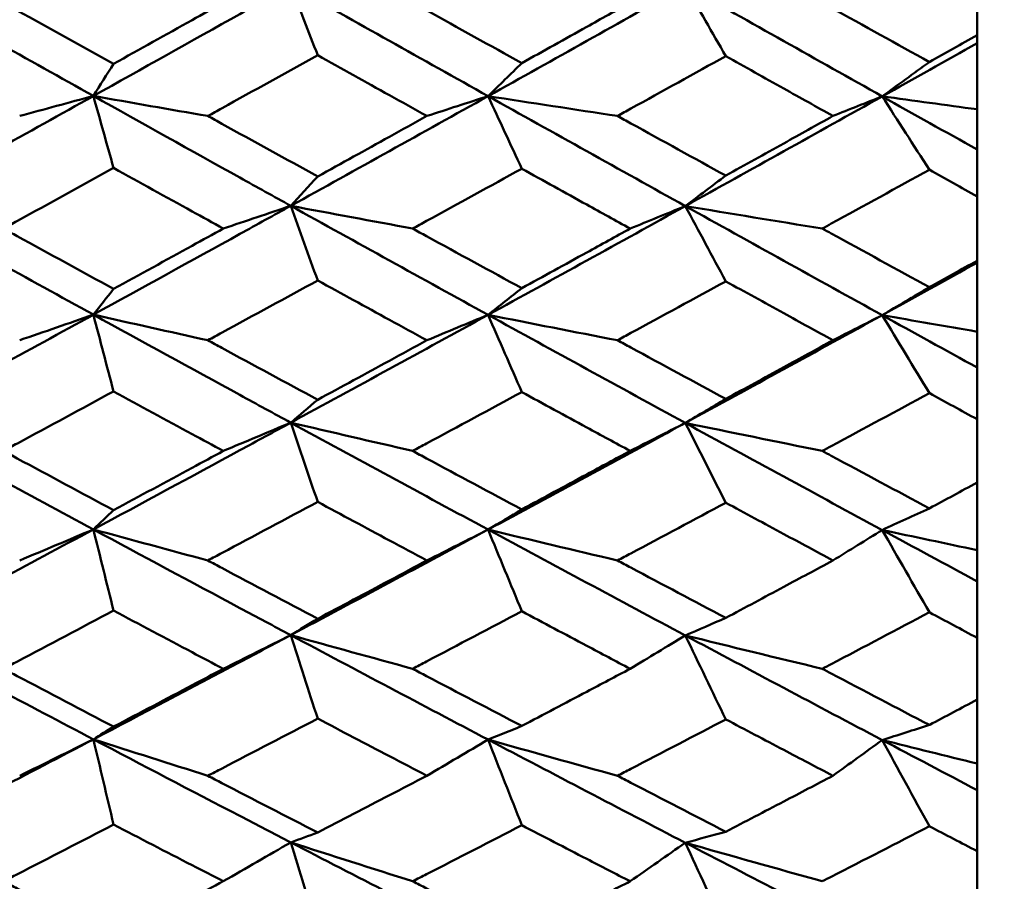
# Model space of a CAD drawing. Header units: millimetres. Extents: x 188 to 1913, y 148 to 2839.
# Tile 59 of 211: x 515.39 to 520.74, y 375.84 to 380.52. Entities that reach past the tile are written whole.
import ezdxf

# ---------------------------------------------------------------- set-up
doc = ezdxf.new("R2010")
doc.units = ezdxf.units.MM
doc.header["$LTSCALE"] = 10
doc.layers.add('Widoczne (ISO)', color=7, linetype='Continuous', lineweight=50)

msp = doc.modelspace()

# ---------------------------------------------------------------- linework, layer by layer
at = {"layer": 'Widoczne (ISO)'}
for p, q in [((520.5895, 380.4328), (520.5895, 380.7871)), ((520.5895, 380.4328), (520.5895, 380.3904)), ((520.5895, 380.3904), (520.5895, 380.0309)), ((520.5895, 380.0309), (520.5895, 379.812)), ((520.5895, 379.812), (520.5895, 379.5585)), ((520.5895, 379.2092), (520.5895, 379.5585)), ((520.5895, 379.2092), (520.5895, 379.1985)), ((520.5895, 379.1985), (520.5895, 378.8241)), ((520.5895, 378.8241), (520.5895, 378.6294)), ((520.5895, 378.6294), (520.5895, 378.3488)), ((520.5895, 378.0058), (520.5895, 378.3488)), ((520.5895, 378.0058), (520.5895, 377.6391)), ((520.5895, 377.6391), (520.5895, 377.4694)), ((520.5895, 377.4694), (520.5895, 377.1629)), ((520.5895, 376.8276), (520.5895, 377.1629)), ((520.5895, 376.8276), (520.5895, 376.4806)), ((520.5895, 376.4806), (520.5895, 376.3366)), ((520.5895, 376.3366), (520.5895, 376.0053)), ((520.5895, 375.679), (520.5895, 376.0053))]:
    msp.add_line(p, q, dxfattribs=at)
msp.add_circle((483.5571, 384.3574), 50, dxfattribs=at)
for points in [[(514.7244, 380.7033), (515.0811, 380.5025), (515.4378, 380.3025), (515.7945, 380.1031)], [(516.8654, 380.7028), (517.2223, 380.5021), (517.5792, 380.3019), (517.9362, 380.1023)], [(516.8654, 380.7028), (516.9141, 380.5765), (516.9628, 380.4503), (517.0116, 380.3241)], [(517.9362, 380.1023), (518.2928, 380.3014), (518.6495, 380.5013), (519.006, 380.7019)], [(519.006, 380.7019), (519.3622, 380.5011), (519.7182, 380.3008), (520.0741, 380.1011)], [(519.006, 380.7019), (519.0792, 380.5744), (519.1523, 380.4468), (519.2256, 380.3193)], [(520.0741, 380.1011), (520.2459, 380.1973), (520.4177, 380.2937), (520.5895, 380.3904)], [(515.7945, 380.1031), (515.831, 380.1613), (515.8675, 380.2195), (515.904, 380.2776)], [(517.9362, 380.1023), (517.9971, 380.162), (518.0581, 380.2217), (518.1191, 380.2814)], [(520.0741, 380.1011), (520.1594, 380.163), (520.2448, 380.2251), (520.3302, 380.2873)], [(514.7244, 379.5077), (515.0811, 379.7055), (515.4378, 379.904), (515.7945, 380.1031)], [(515.3948, 379.9945), (515.5283, 380.0307), (515.6615, 380.0669), (515.7945, 380.1031)], [(516.4158, 379.9945), (516.2082, 380.0306), (516.0011, 380.0668), (515.7945, 380.1031)], [(515.7945, 380.1031), (515.831, 379.9729), (515.8675, 379.8426), (515.904, 379.7124)], [(516.8654, 379.507), (517.2223, 379.7046), (517.5792, 379.9031), (517.9362, 380.1023)], [(517.6037, 379.9945), (517.7147, 380.0304), (517.8255, 380.0664), (517.9362, 380.1023)], [(518.6382, 379.9945), (518.4036, 380.0303), (518.1695, 380.0662), (517.9362, 380.1023)], [(517.9362, 380.1023), (518.2928, 379.9029), (518.6495, 379.704), (519.006, 379.5058)], [(517.9362, 380.1023), (517.9971, 379.9711), (518.0581, 379.8399), (518.1191, 379.7086)], [(519.006, 379.5058), (519.3622, 379.7033), (519.7182, 379.9018), (520.0741, 380.1011)], [(519.8069, 379.9945), (519.896, 380.03), (519.9851, 380.0655), (520.0741, 380.1011)], [(520.5895, 380.0309), (520.4174, 380.0542), (520.2456, 380.0776), (520.0741, 380.1011)], [(520.0741, 380.1011), (520.2459, 380.0046), (520.4177, 379.9082), (520.5895, 379.812)], [(520.0741, 380.1011), (520.1594, 379.9684), (520.2448, 379.8356), (520.3302, 379.7028)], [(516.8654, 379.507), (516.9141, 379.5601), (516.9628, 379.6132), (517.0116, 379.6663)], [(519.006, 379.5058), (519.0792, 379.5608), (519.1523, 379.6159), (519.2256, 379.671)], [(514.7244, 379.5077), (515.0811, 379.3097), (515.4378, 379.1126), (515.7945, 378.9165)], [(516.4996, 379.3836), (516.6217, 379.4247), (516.7436, 379.4658), (516.8654, 379.507)], [(517.5268, 379.3836), (517.3057, 379.4246), (517.0853, 379.4657), (516.8654, 379.507)], [(516.8654, 379.507), (517.2223, 379.3091), (517.5792, 379.1119), (517.9362, 378.9154)], [(516.8654, 379.507), (516.9141, 379.372), (516.9628, 379.237), (517.0116, 379.102)], [(517.9362, 378.9154), (518.2928, 379.1113), (518.6495, 379.3081), (519.006, 379.5058)], [(518.7065, 379.3836), (518.8065, 379.4243), (518.9063, 379.4651), (519.006, 379.5058)], [(519.7492, 379.3836), (519.5008, 379.4241), (519.2531, 379.4648), (519.006, 379.5058)], [(519.006, 379.5058), (519.3622, 379.3078), (519.7182, 379.1104), (520.0741, 378.9138)], [(519.006, 379.5058), (519.0792, 379.3697), (519.1523, 379.2335), (519.2256, 379.0973)], [(520.0741, 378.9138), (520.2459, 379.0085), (520.4177, 379.1034), (520.5895, 379.1985)], [(520.0741, 378.9138), (520.1594, 378.9644), (520.2448, 379.015), (520.3302, 379.0658)], [(515.7945, 378.9165), (515.831, 378.9631), (515.8675, 379.0097), (515.904, 379.0563)], [(517.9362, 378.9154), (517.9971, 378.9636), (518.0581, 379.0118), (518.1191, 379.06)], [(514.7244, 378.3313), (515.0811, 378.5255), (515.4378, 378.7206), (515.7945, 378.9165)], [(515.3948, 378.7776), (515.5283, 378.8238), (515.6615, 378.8701), (515.7945, 378.9165)], [(516.4158, 378.7776), (516.2082, 378.8237), (516.0011, 378.87), (515.7945, 378.9165)], [(515.7945, 378.9165), (515.831, 378.7777), (515.8675, 378.6389), (515.904, 378.5001)], [(516.8654, 378.3304), (517.2223, 378.5244), (517.5792, 378.7194), (517.9362, 378.9154)], [(517.6037, 378.7776), (517.7147, 378.8235), (517.8255, 378.8694), (517.9362, 378.9154)], [(518.6382, 378.7776), (518.4036, 378.8233), (518.1695, 378.8692), (517.9362, 378.9154)], [(517.9362, 378.9154), (518.2928, 378.7191), (518.6495, 378.5236), (519.006, 378.3289)], [(517.9362, 378.9154), (517.9971, 378.7758), (518.0581, 378.6361), (518.1191, 378.4964)], [(519.006, 378.3289), (519.3622, 378.5228), (519.7182, 378.7178), (520.0741, 378.9138)], [(519.8069, 378.7776), (519.896, 378.823), (519.9851, 378.8684), (520.0741, 378.9138)], [(520.5895, 378.8241), (520.4174, 378.8538), (520.2456, 378.8838), (520.0741, 378.9138)], [(520.0741, 378.9138), (520.2459, 378.8188), (520.4177, 378.724), (520.5895, 378.6294)], [(520.0741, 378.9138), (520.1594, 378.7728), (520.2448, 378.6318), (520.3302, 378.4907)], [(516.8654, 378.3304), (516.9141, 378.3718), (516.9628, 378.4133), (517.0116, 378.4548)], [(519.006, 378.3289), (519.0792, 378.3724), (519.1523, 378.4159), (519.2256, 378.4594)], [(514.7244, 378.3313), (515.0811, 378.1369), (515.4378, 377.9435), (515.7945, 377.7513)], [(516.4996, 378.1771), (516.6217, 378.2281), (516.7436, 378.2792), (516.8654, 378.3304)], [(517.5268, 378.1771), (517.3057, 378.2279), (517.0853, 378.2791), (516.8654, 378.3304)], [(516.8654, 378.3304), (517.2223, 378.136), (517.5792, 377.9425), (517.9362, 377.75)], [(516.8654, 378.3304), (516.9141, 378.1872), (516.9628, 378.0439), (517.0116, 377.9007)], [(517.9362, 377.75), (518.2928, 377.9418), (518.6495, 378.1348), (519.006, 378.3289)], [(518.7065, 378.1771), (518.8065, 378.2277), (518.9063, 378.2783), (519.006, 378.3289)], [(519.7492, 378.1771), (519.5008, 378.2274), (519.2531, 378.278), (519.006, 378.3289)], [(519.006, 378.3289), (519.3622, 378.1344), (519.7182, 377.9408), (520.0741, 377.748)], [(519.006, 378.3289), (519.0792, 378.1847), (519.1523, 378.0404), (519.2256, 377.8961)], [(515.7945, 377.7513), (515.831, 377.7861), (515.8675, 377.821), (515.904, 377.8558)], [(517.9362, 377.75), (517.9971, 377.7864), (518.0581, 377.8229), (518.1191, 377.8595)], [(520.0741, 377.748), (520.1594, 377.787), (520.2448, 377.826), (520.3302, 377.8652)], [(514.7244, 377.1786), (515.0811, 377.3685), (515.4378, 377.5594), (515.7945, 377.7513)], [(515.3948, 377.5827), (515.5283, 377.6388), (515.6615, 377.695), (515.7945, 377.7513)], [(516.4158, 377.5827), (516.2082, 377.6386), (516.0011, 377.6949), (515.7945, 377.7513)], [(515.7945, 377.7513), (515.831, 377.6045), (515.8675, 377.4577), (515.904, 377.3109)], [(516.8654, 377.1776), (517.2223, 377.3672), (517.5792, 377.558), (517.9362, 377.75)], [(517.6037, 377.5827), (517.7147, 377.6384), (517.8255, 377.6942), (517.9362, 377.75)], [(518.6382, 377.5827), (518.4036, 377.6381), (518.1695, 377.6939), (517.9362, 377.75)], [(517.9362, 377.75), (518.2928, 377.5576), (518.6495, 377.3662), (519.006, 377.1758)], [(517.9362, 377.75), (517.9971, 377.6024), (518.0581, 377.4549), (518.1191, 377.3073)], [(519.8069, 377.5827), (519.896, 377.6378), (519.9851, 377.6929), (520.0741, 377.748)], [(520.5895, 377.6391), (520.4174, 377.6752), (520.2456, 377.7116), (520.0741, 377.748)], [(520.0741, 377.748), (520.2459, 377.655), (520.4177, 377.5621), (520.5895, 377.4694)], [(520.0741, 377.748), (520.1594, 377.5993), (520.2448, 377.4505), (520.3302, 377.3017)], [(516.8654, 377.1776), (516.9141, 377.2072), (516.9628, 377.2368), (517.0116, 377.2665)], [(519.006, 377.1758), (519.0792, 377.2075), (519.1523, 377.2393), (519.2256, 377.2711)], [(514.7244, 377.1786), (515.0811, 376.9885), (515.4378, 376.7997), (515.7945, 376.6122)], [(516.4996, 376.9949), (516.6217, 377.0558), (516.7436, 377.1166), (516.8654, 377.1776)], [(517.5268, 376.9949), (517.3057, 377.0555), (517.0853, 377.1164), (516.8654, 377.1776)], [(516.8654, 377.1776), (517.2223, 376.9875), (517.5792, 376.7985), (517.9362, 376.6106)], [(516.8654, 377.1776), (516.9141, 377.0267), (516.9628, 376.8758), (517.0116, 376.7249)], [(518.7065, 376.9949), (518.8065, 377.0552), (518.9063, 377.1155), (519.006, 377.1758)], [(519.7492, 376.9949), (519.5008, 377.0548), (519.2531, 377.1152), (519.006, 377.1758)], [(519.006, 377.1758), (519.3622, 376.9856), (519.7182, 376.7964), (520.0741, 376.6084)], [(519.006, 377.1758), (519.0792, 377.024), (519.1523, 376.8722), (519.2256, 376.7203)], [(515.7945, 376.6122), (515.831, 376.6351), (515.8675, 376.6581), (515.904, 376.6811)], [(517.9362, 376.6106), (517.9971, 376.6353), (518.0581, 376.6599), (518.1191, 376.6846)], [(520.0741, 376.6084), (520.1594, 376.6355), (520.2448, 376.6628), (520.3302, 376.6902)], [(514.7244, 376.0543), (515.0811, 376.239), (515.4378, 376.425), (515.7945, 376.6122)], [(515.3948, 376.4145), (515.5283, 376.4803), (515.6615, 376.5462), (515.7945, 376.6122)], [(516.4158, 376.4145), (516.2082, 376.4801), (516.0011, 376.546), (515.7945, 376.6122)], [(515.7945, 376.6122), (515.831, 376.458), (515.8675, 376.3037), (515.904, 376.1495)], [(517.6037, 376.4145), (517.7147, 376.4798), (517.8255, 376.5452), (517.9362, 376.6106)], [(518.6382, 376.4145), (518.4036, 376.4795), (518.1695, 376.5449), (517.9362, 376.6106)], [(517.9362, 376.6106), (518.2928, 376.4229), (518.6495, 376.2364), (519.006, 376.051)], [(517.9362, 376.6106), (517.9971, 376.4558), (518.0581, 376.3009), (518.1191, 376.146)], [(519.8069, 376.4145), (519.896, 376.4791), (519.9851, 376.5437), (520.0741, 376.6084)], [(520.5895, 376.4806), (520.4174, 376.523), (520.2456, 376.5656), (520.0741, 376.6084)], [(520.0741, 376.6084), (520.2459, 376.5175), (520.4177, 376.4269), (520.5895, 376.3366)], [(520.0741, 376.6084), (520.1594, 376.4525), (520.2448, 376.2965), (520.3302, 376.1405)], [(516.8654, 376.0531), (516.9141, 376.0708), (516.9628, 376.0885), (517.0116, 376.1063)], [(519.006, 376.051), (519.0792, 376.0709), (519.1523, 376.0908), (519.2256, 376.1107)], [(514.7244, 376.0543), (515.0811, 375.8693), (515.4378, 375.6857), (515.7945, 375.5036)], [(516.4996, 375.8418), (516.6217, 375.9122), (516.7436, 375.9826), (516.8654, 376.0531)], [(517.5268, 375.8418), (517.3057, 375.9119), (517.0853, 375.9823), (516.8654, 376.0531)], [(516.8654, 376.0531), (517.2223, 375.8681), (517.5792, 375.6843), (517.9362, 375.5019)], [(516.8654, 376.0531), (516.9141, 375.8951), (516.9628, 375.7372), (517.0116, 375.5792)], [(518.7065, 375.8418), (518.8065, 375.9115), (518.9063, 375.9813), (519.006, 376.051)], [(519.7492, 375.8418), (519.5008, 375.9111), (519.2531, 375.9809), (519.006, 376.051)], [(519.006, 376.051), (519.3622, 375.8659), (519.7182, 375.6819), (520.0741, 375.4993)], [(519.006, 376.051), (519.0792, 375.8923), (519.1523, 375.7336), (519.2256, 375.5748)]]:
    msp.add_open_spline(points, degree=3, dxfattribs=at)
for points, knots in [([(515.7945, 380.1031), (516.0596, 380.2511), (516.3246, 380.3993), (516.6814, 380.5995), (516.7734, 380.6511), (516.8654, 380.7028)], [0.3692784, 0.3692784, 0.3692784, 0.3692784, 0.4608442, 0.4608442, 0.492629, 0.492629, 0.492629, 0.492629]), ([(515.306, 380.6098), (515.3313, 380.5957), (515.3566, 380.5816), (515.5559, 380.4708), (515.73, 380.3741), (515.904, 380.2776)], [0.06686277, 0.06686277, 0.06686277, 0.06686277, 0.07557848, 0.07557848, 0.13558897, 0.13558897, 0.13558897, 0.13558897]), ([(515.904, 380.2776), (516.046, 380.3567), (516.188, 380.4358), (516.3865, 380.5466), (516.443, 380.5782), (516.4996, 380.6098)], [0.01259731, 0.01259731, 0.01259731, 0.01259731, 0.06159863, 0.06159863, 0.08110666, 0.08110666, 0.08110666, 0.08110666]), ([(517.5268, 380.6098), (517.5519, 380.5958), (517.5771, 380.5818), (517.7745, 380.4722), (517.9468, 380.3768), (518.1191, 380.2814)], [0.07597559, 0.07597559, 0.07597559, 0.07597559, 0.08464777, 0.08464777, 0.14401425, 0.14401425, 0.14401425, 0.14401425]), ([(518.1191, 380.2814), (518.2364, 380.3469), (518.3537, 380.4124), (518.5496, 380.5219), (518.628, 380.5658), (518.7065, 380.6098)], [0.02104899, 0.02104899, 0.02104899, 0.02104899, 0.0615671, 0.0615671, 0.08866561, 0.08866561, 0.08866561, 0.08866561]), ([(519.7492, 380.6098), (519.7654, 380.6008), (519.7817, 380.5917), (519.9753, 380.4841), (520.1528, 380.3856), (520.3302, 380.2873)], [0.0853813, 0.0853813, 0.0853813, 0.0853813, 0.09097809, 0.09097809, 0.15214536, 0.15214536, 0.15214536, 0.15214536]), ([(520.3302, 380.2873), (520.3307, 380.2876), (520.3313, 380.2879), (520.4177, 380.3363), (520.5036, 380.3845), (520.5895, 380.4328)], [0.02951568, 0.02951568, 0.02951568, 0.02951568, 0.02969929, 0.02969929, 0.05939589, 0.05939589, 0.05939589, 0.05939589]), ([(517.0116, 380.3241), (516.8386, 380.2282), (516.6656, 380.1325), (516.467, 380.0228), (516.4414, 380.0087), (516.4158, 379.9945)], [0.02053386, 0.02053386, 0.02053386, 0.02053386, 0.08016461, 0.08016461, 0.08898694, 0.08898694, 0.08898694, 0.08898694]), ([(517.6037, 379.9945), (517.5361, 380.0321), (517.4684, 380.0698), (517.271, 380.1795), (517.1413, 380.2518), (517.0116, 380.3241)], [0.03825175, 0.03825175, 0.03825175, 0.03825175, 0.06160817, 0.06160817, 0.10638617, 0.10638617, 0.10638617, 0.10638617]), ([(519.2256, 380.3193), (519.054, 380.2243), (518.8825, 380.1294), (518.6867, 380.0213), (518.6624, 380.0079), (518.6382, 379.9945)], [0.02983351, 0.02983351, 0.02983351, 0.02983351, 0.0889495, 0.0889495, 0.09731113, 0.09731113, 0.09731113, 0.09731113]), ([(519.8069, 379.9945), (519.718, 380.0441), (519.6291, 380.0938), (519.4353, 380.202), (519.3304, 380.2606), (519.2256, 380.3193)], [0.03078053, 0.03078053, 0.03078053, 0.03078053, 0.06149921, 0.06149921, 0.09773041, 0.09773041, 0.09773041, 0.09773041]), ([(515.7945, 380.1031), (516.0596, 379.9551), (516.3246, 379.8074), (516.6814, 379.6091), (516.7734, 379.558), (516.8654, 379.507)], [0.3692784, 0.3692784, 0.3692784, 0.3692784, 0.4608442, 0.4608442, 0.492629, 0.492629, 0.492629, 0.492629]), ([(516.4158, 379.9945), (516.4413, 379.9804), (516.4668, 379.9663), (516.6654, 379.8567), (516.8385, 379.7614), (517.0116, 379.6663)], [0.07138254, 0.07138254, 0.07138254, 0.07138254, 0.08018544, 0.08018544, 0.13983561, 0.13983561, 0.13983561, 0.13983561]), ([(517.0116, 379.6663), (517.1413, 379.738), (517.271, 379.8099), (517.4684, 379.9194), (517.5361, 379.9569), (517.6037, 379.9945)], [0.01681985, 0.01681985, 0.01681985, 0.01681985, 0.06159108, 0.06159108, 0.08495433, 0.08495433, 0.08495433, 0.08495433]), ([(518.6382, 379.9945), (518.6623, 379.9812), (518.6865, 379.9679), (518.8823, 379.8599), (519.0539, 379.7654), (519.2256, 379.671)], [0.0806421, 0.0806421, 0.0806421, 0.0806421, 0.08897282, 0.08897282, 0.14811965, 0.14811965, 0.14811965, 0.14811965]), ([(519.2256, 379.671), (519.3304, 379.7292), (519.4353, 379.7875), (519.629, 379.8954), (519.718, 379.9449), (519.8069, 379.9945)], [0.02528165, 0.02528165, 0.02528165, 0.02528165, 0.06150593, 0.06150593, 0.09223152, 0.09223152, 0.09223152, 0.09223152]), ([(515.904, 379.7124), (515.73, 379.6165), (515.556, 379.5209), (515.3567, 379.4114), (515.3314, 379.3975), (515.306, 379.3836)], [0.01556037, 0.01556037, 0.01556037, 0.01556037, 0.07555527, 0.07555527, 0.08428623, 0.08428623, 0.08428623, 0.08428623]), ([(516.4996, 379.3836), (516.4431, 379.4147), (516.3866, 379.4459), (516.1881, 379.5554), (516.046, 379.6338), (515.904, 379.7124)], [0.04208868, 0.04208868, 0.04208868, 0.04208868, 0.06158988, 0.06158988, 0.11059803, 0.11059803, 0.11059803, 0.11059803]), ([(518.1191, 379.7086), (517.9469, 379.6139), (517.7747, 379.5194), (517.5772, 379.4113), (517.552, 379.3974), (517.5268, 379.3836)], [0.02530969, 0.02530969, 0.02530969, 0.02530969, 0.08465152, 0.08465152, 0.09334823, 0.09334823, 0.09334823, 0.09334823]), ([(518.7065, 379.3836), (518.628, 379.4269), (518.5496, 379.4703), (518.3538, 379.5786), (518.2364, 379.6436), (518.1191, 379.7086)], [0.03448054, 0.03448054, 0.03448054, 0.03448054, 0.06157222, 0.06157222, 0.10209717, 0.10209717, 0.10209717, 0.10209717]), ([(520.3302, 379.7028), (520.1529, 379.6052), (519.9756, 379.5077), (519.7819, 379.4015), (519.7655, 379.3926), (519.7492, 379.3836)], [0.0297954, 0.0297954, 0.0297954, 0.0297954, 0.09092493, 0.09092493, 0.09655955, 0.09655955, 0.09655955, 0.09655955]), ([(520.5895, 379.5585), (520.5036, 379.6063), (520.4177, 379.6541), (520.3313, 379.7022), (520.3308, 379.7025), (520.3302, 379.7028)], [0, 0, 0, 0, 0.02969567, 0.02969567, 0.02988021, 0.02988021, 0.02988021, 0.02988021]), ([(515.7945, 378.9165), (516.0596, 379.062), (516.3246, 379.208), (516.6814, 379.4052), (516.7734, 379.4561), (516.8654, 379.507)], [0.3692784, 0.3692784, 0.3692784, 0.3692784, 0.4608442, 0.4608442, 0.492629, 0.492629, 0.492629, 0.492629]), ([(515.306, 379.3836), (515.3313, 379.3697), (515.3566, 379.3559), (515.5559, 379.2466), (515.73, 379.1513), (515.904, 379.0563)], [0.06686277, 0.06686277, 0.06686277, 0.06686277, 0.07557848, 0.07557848, 0.13558897, 0.13558897, 0.13558897, 0.13558897]), ([(515.904, 379.0563), (516.046, 379.1341), (516.188, 379.2121), (516.3865, 379.3214), (516.443, 379.3525), (516.4996, 379.3836)], [0.01259731, 0.01259731, 0.01259731, 0.01259731, 0.06159863, 0.06159863, 0.08110666, 0.08110666, 0.08110666, 0.08110666]), ([(517.5268, 379.3836), (517.5519, 379.3698), (517.5771, 379.3561), (517.7745, 379.248), (517.9468, 379.1539), (518.1191, 379.06)], [0.07597559, 0.07597559, 0.07597559, 0.07597559, 0.08464777, 0.08464777, 0.14401425, 0.14401425, 0.14401425, 0.14401425]), ([(518.1191, 379.06), (518.2364, 379.1245), (518.3537, 379.189), (518.5496, 379.297), (518.628, 379.3403), (518.7065, 379.3836)], [0.02104899, 0.02104899, 0.02104899, 0.02104899, 0.0615671, 0.0615671, 0.08866561, 0.08866561, 0.08866561, 0.08866561]), ([(519.7492, 379.3836), (519.7654, 379.3747), (519.7817, 379.3658), (519.9753, 379.2597), (520.1528, 379.1627), (520.3302, 379.0658)], [0.0853813, 0.0853813, 0.0853813, 0.0853813, 0.09097809, 0.09097809, 0.15214536, 0.15214536, 0.15214536, 0.15214536]), ([(520.3302, 379.0658), (520.3307, 379.0661), (520.3313, 379.0664), (520.4177, 379.1141), (520.5036, 379.1616), (520.5895, 379.2092)], [0.02951568, 0.02951568, 0.02951568, 0.02951568, 0.02969929, 0.02969929, 0.05939589, 0.05939589, 0.05939589, 0.05939589]), ([(517.0116, 379.102), (516.8386, 379.0076), (516.6656, 378.9134), (516.467, 378.8054), (516.4414, 378.7915), (516.4158, 378.7776)], [0.02053386, 0.02053386, 0.02053386, 0.02053386, 0.08016461, 0.08016461, 0.08898694, 0.08898694, 0.08898694, 0.08898694]), ([(517.6037, 378.7776), (517.5361, 378.8146), (517.4684, 378.8516), (517.271, 378.9597), (517.1413, 379.0308), (517.0116, 379.102)], [0.03825175, 0.03825175, 0.03825175, 0.03825175, 0.06160817, 0.06160817, 0.10638617, 0.10638617, 0.10638617, 0.10638617]), ([(519.2256, 379.0973), (519.054, 379.0037), (518.8825, 378.9103), (518.6867, 378.8039), (518.6624, 378.7908), (518.6382, 378.7776)], [0.02983351, 0.02983351, 0.02983351, 0.02983351, 0.0889495, 0.0889495, 0.09731113, 0.09731113, 0.09731113, 0.09731113]), ([(519.8069, 378.7776), (519.718, 378.8264), (519.6291, 378.8752), (519.4353, 378.9818), (519.3304, 379.0395), (519.2256, 379.0973)], [0.03078053, 0.03078053, 0.03078053, 0.03078053, 0.06149921, 0.06149921, 0.09773041, 0.09773041, 0.09773041, 0.09773041]), ([(515.7945, 378.9165), (516.0596, 378.7707), (516.3246, 378.6255), (516.6814, 378.4306), (516.7734, 378.3805), (516.8654, 378.3304)], [0.3692784, 0.3692784, 0.3692784, 0.3692784, 0.4608442, 0.4608442, 0.492629, 0.492629, 0.492629, 0.492629]), ([(516.4158, 378.7776), (516.4413, 378.7637), (516.4668, 378.7498), (516.6654, 378.642), (516.8385, 378.5483), (517.0116, 378.4548)], [0.07138254, 0.07138254, 0.07138254, 0.07138254, 0.08018544, 0.08018544, 0.13983561, 0.13983561, 0.13983561, 0.13983561]), ([(517.0116, 378.4548), (517.1413, 378.5253), (517.271, 378.5959), (517.4684, 378.7036), (517.5361, 378.7406), (517.6037, 378.7776)], [0.01681985, 0.01681985, 0.01681985, 0.01681985, 0.06159108, 0.06159108, 0.08495433, 0.08495433, 0.08495433, 0.08495433]), ([(518.6382, 378.7776), (518.6623, 378.7645), (518.6865, 378.7513), (518.8823, 378.6451), (519.0539, 378.5522), (519.2256, 378.4594)], [0.0806421, 0.0806421, 0.0806421, 0.0806421, 0.08897282, 0.08897282, 0.14811965, 0.14811965, 0.14811965, 0.14811965]), ([(519.2256, 378.4594), (519.3304, 378.5166), (519.4353, 378.5739), (519.629, 378.68), (519.718, 378.7288), (519.8069, 378.7776)], [0.02528165, 0.02528165, 0.02528165, 0.02528165, 0.06150593, 0.06150593, 0.09223152, 0.09223152, 0.09223152, 0.09223152]), ([(515.904, 378.5001), (515.73, 378.4059), (515.556, 378.3118), (515.3567, 378.2044), (515.3314, 378.1907), (515.306, 378.1771)], [0.01556037, 0.01556037, 0.01556037, 0.01556037, 0.07555527, 0.07555527, 0.08428623, 0.08428623, 0.08428623, 0.08428623]), ([(516.4996, 378.1771), (516.4431, 378.2076), (516.3866, 378.2382), (516.1881, 378.3458), (516.046, 378.4228), (515.904, 378.5001)], [0.04208868, 0.04208868, 0.04208868, 0.04208868, 0.06158988, 0.06158988, 0.11059803, 0.11059803, 0.11059803, 0.11059803]), ([(518.1191, 378.4964), (517.9469, 378.4033), (517.7747, 378.3104), (517.5772, 378.2042), (517.552, 378.1906), (517.5268, 378.1771)], [0.02530969, 0.02530969, 0.02530969, 0.02530969, 0.08465152, 0.08465152, 0.09334823, 0.09334823, 0.09334823, 0.09334823]), ([(518.7065, 378.1771), (518.628, 378.2196), (518.5496, 378.2622), (518.3538, 378.3686), (518.2364, 378.4324), (518.1191, 378.4964)], [0.03448054, 0.03448054, 0.03448054, 0.03448054, 0.06157222, 0.06157222, 0.10209717, 0.10209717, 0.10209717, 0.10209717]), ([(520.3302, 378.4907), (520.1529, 378.3947), (519.9756, 378.2989), (519.7819, 378.1947), (519.7655, 378.1859), (519.7492, 378.1771)], [0.0297954, 0.0297954, 0.0297954, 0.0297954, 0.09092493, 0.09092493, 0.09655955, 0.09655955, 0.09655955, 0.09655955]), ([(520.5895, 378.3488), (520.5036, 378.3958), (520.4177, 378.4428), (520.3313, 378.4901), (520.3308, 378.4904), (520.3302, 378.4907)], [0, 0, 0, 0, 0.02969567, 0.02969567, 0.02988021, 0.02988021, 0.02988021, 0.02988021]), ([(515.7945, 377.7513), (516.0596, 377.8939), (516.3246, 378.037), (516.6814, 378.2305), (516.7734, 378.2804), (516.8654, 378.3304)], [0.3692784, 0.3692784, 0.3692784, 0.3692784, 0.4608442, 0.4608442, 0.492629, 0.492629, 0.492629, 0.492629]), ([(515.306, 378.1771), (515.3313, 378.1634), (515.3566, 378.1498), (515.5559, 378.0425), (515.73, 377.949), (515.904, 377.8558)], [0.06686277, 0.06686277, 0.06686277, 0.06686277, 0.07557848, 0.07557848, 0.13558897, 0.13558897, 0.13558897, 0.13558897]), ([(515.904, 377.8558), (516.046, 377.9322), (516.188, 378.0087), (516.3865, 378.1159), (516.443, 378.1465), (516.4996, 378.1771)], [0.01259731, 0.01259731, 0.01259731, 0.01259731, 0.06159863, 0.06159863, 0.08110666, 0.08110666, 0.08110666, 0.08110666]), ([(517.5268, 378.1771), (517.5519, 378.1635), (517.5771, 378.15), (517.7745, 378.0439), (517.9468, 377.9516), (518.1191, 377.8595)], [0.07597559, 0.07597559, 0.07597559, 0.07597559, 0.08464777, 0.08464777, 0.14401425, 0.14401425, 0.14401425, 0.14401425]), ([(518.1191, 377.8595), (518.2364, 377.9227), (518.3537, 377.9861), (518.5496, 378.092), (518.628, 378.1345), (518.7065, 378.1771)], [0.02104899, 0.02104899, 0.02104899, 0.02104899, 0.0615671, 0.0615671, 0.08866561, 0.08866561, 0.08866561, 0.08866561]), ([(519.7492, 378.1771), (519.7654, 378.1683), (519.7817, 378.1596), (519.9753, 378.0554), (520.1528, 377.9602), (520.3302, 377.8652)], [0.0853813, 0.0853813, 0.0853813, 0.0853813, 0.09097809, 0.09097809, 0.15214536, 0.15214536, 0.15214536, 0.15214536]), ([(520.3302, 377.8652), (520.3307, 377.8654), (520.3313, 377.8657), (520.4177, 377.9125), (520.5036, 377.9591), (520.5895, 378.0058)], [0.02951568, 0.02951568, 0.02951568, 0.02951568, 0.02969929, 0.02969929, 0.05939589, 0.05939589, 0.05939589, 0.05939589]), ([(517.0116, 377.9007), (516.8386, 377.8081), (516.6656, 377.7157), (516.467, 377.6099), (516.4414, 377.5963), (516.4158, 377.5827)], [0.02053386, 0.02053386, 0.02053386, 0.02053386, 0.08016461, 0.08016461, 0.08898694, 0.08898694, 0.08898694, 0.08898694]), ([(517.6037, 377.5827), (517.5361, 377.6189), (517.4684, 377.6552), (517.271, 377.7611), (517.1413, 377.8308), (517.0116, 377.9007)], [0.03825175, 0.03825175, 0.03825175, 0.03825175, 0.06160817, 0.06160817, 0.10638617, 0.10638617, 0.10638617, 0.10638617]), ([(519.2256, 377.8961), (519.054, 377.8043), (518.8825, 377.7127), (518.6867, 377.6085), (518.6624, 377.5956), (518.6382, 377.5827)], [0.02983351, 0.02983351, 0.02983351, 0.02983351, 0.0889495, 0.0889495, 0.09731113, 0.09731113, 0.09731113, 0.09731113]), ([(519.8069, 377.5827), (519.718, 377.6305), (519.6291, 377.6783), (519.4353, 377.7828), (519.3304, 377.8394), (519.2256, 377.8961)], [0.03078053, 0.03078053, 0.03078053, 0.03078053, 0.06149921, 0.06149921, 0.09773041, 0.09773041, 0.09773041, 0.09773041]), ([(515.7945, 377.7513), (516.0596, 377.6085), (516.3246, 377.4663), (516.6814, 377.2756), (516.7734, 377.2266), (516.8654, 377.1776)], [0.3692784, 0.3692784, 0.3692784, 0.3692784, 0.4608442, 0.4608442, 0.492629, 0.492629, 0.492629, 0.492629]), ([(516.4158, 377.5827), (516.4413, 377.5691), (516.4668, 377.5555), (516.6654, 377.4498), (516.8385, 377.358), (517.0116, 377.2665)], [0.07138254, 0.07138254, 0.07138254, 0.07138254, 0.08018544, 0.08018544, 0.13983561, 0.13983561, 0.13983561, 0.13983561]), ([(517.0116, 377.2665), (517.1413, 377.3355), (517.271, 377.4047), (517.4684, 377.5102), (517.5361, 377.5464), (517.6037, 377.5827)], [0.01681985, 0.01681985, 0.01681985, 0.01681985, 0.06159108, 0.06159108, 0.08495433, 0.08495433, 0.08495433, 0.08495433]), ([(518.6382, 377.5827), (518.6623, 377.5698), (518.6865, 377.5569), (518.8823, 377.4529), (519.0539, 377.3619), (519.2256, 377.2711)], [0.0806421, 0.0806421, 0.0806421, 0.0806421, 0.08897282, 0.08897282, 0.14811965, 0.14811965, 0.14811965, 0.14811965]), ([(519.2256, 377.2711), (519.3304, 377.3271), (519.4353, 377.3832), (519.629, 377.4871), (519.718, 377.5348), (519.8069, 377.5827)], [0.02528165, 0.02528165, 0.02528165, 0.02528165, 0.06150593, 0.06150593, 0.09223152, 0.09223152, 0.09223152, 0.09223152]), ([(515.904, 377.3109), (515.73, 377.2187), (515.556, 377.1267), (515.3567, 377.0216), (515.3314, 377.0083), (515.306, 376.9949)], [0.01556037, 0.01556037, 0.01556037, 0.01556037, 0.07555527, 0.07555527, 0.08428623, 0.08428623, 0.08428623, 0.08428623]), ([(516.4996, 376.9949), (516.4431, 377.0248), (516.3866, 377.0547), (516.1881, 377.1599), (516.046, 377.2353), (515.904, 377.3109)], [0.04208868, 0.04208868, 0.04208868, 0.04208868, 0.06158988, 0.06158988, 0.11059803, 0.11059803, 0.11059803, 0.11059803]), ([(518.1191, 377.3073), (517.9469, 377.2162), (517.7747, 377.1253), (517.5772, 377.0215), (517.552, 377.0082), (517.5268, 376.9949)], [0.02530969, 0.02530969, 0.02530969, 0.02530969, 0.08465152, 0.08465152, 0.09334823, 0.09334823, 0.09334823, 0.09334823]), ([(518.7065, 376.9949), (518.628, 377.0365), (518.5496, 377.0782), (518.3538, 377.1822), (518.2364, 377.2447), (518.1191, 377.3073)], [0.03448054, 0.03448054, 0.03448054, 0.03448054, 0.06157222, 0.06157222, 0.10209717, 0.10209717, 0.10209717, 0.10209717]), ([(520.3302, 377.3017), (520.1529, 377.2077), (519.9756, 377.1141), (519.7819, 377.0121), (519.7655, 377.0035), (519.7492, 376.9949)], [0.0297954, 0.0297954, 0.0297954, 0.0297954, 0.09092493, 0.09092493, 0.09655955, 0.09655955, 0.09655955, 0.09655955]), ([(520.5895, 377.1629), (520.5036, 377.2088), (520.4177, 377.2548), (520.3313, 377.3011), (520.3308, 377.3014), (520.3302, 377.3017)], [0, 0, 0, 0, 0.02969567, 0.02969567, 0.02988021, 0.02988021, 0.02988021, 0.02988021]), ([(515.7945, 376.6122), (516.0596, 376.7512), (516.3246, 376.8909), (516.6814, 377.0799), (516.7734, 377.1287), (516.8654, 377.1776)], [0.3692784, 0.3692784, 0.3692784, 0.3692784, 0.4608442, 0.4608442, 0.492629, 0.492629, 0.492629, 0.492629]), ([(515.306, 376.9949), (515.3313, 376.9816), (515.3566, 376.9683), (515.5559, 376.8634), (515.73, 376.7721), (515.904, 376.6811)], [0.06686277, 0.06686277, 0.06686277, 0.06686277, 0.07557848, 0.07557848, 0.13558897, 0.13558897, 0.13558897, 0.13558897]), ([(515.904, 376.6811), (516.046, 376.7556), (516.188, 376.8304), (516.3865, 376.9352), (516.443, 376.965), (516.4996, 376.9949)], [0.01259731, 0.01259731, 0.01259731, 0.01259731, 0.06159863, 0.06159863, 0.08110666, 0.08110666, 0.08110666, 0.08110666]), ([(517.5268, 376.9949), (517.5519, 376.9817), (517.5771, 376.9685), (517.7745, 376.8648), (517.9468, 376.7746), (518.1191, 376.6846)], [0.07597559, 0.07597559, 0.07597559, 0.07597559, 0.08464777, 0.08464777, 0.14401425, 0.14401425, 0.14401425, 0.14401425]), ([(518.1191, 376.6846), (518.2364, 376.7464), (518.3537, 376.8083), (518.5496, 376.9118), (518.628, 376.9533), (518.7065, 376.9949)], [0.02104899, 0.02104899, 0.02104899, 0.02104899, 0.0615671, 0.0615671, 0.08866561, 0.08866561, 0.08866561, 0.08866561]), ([(519.7492, 376.9949), (519.7654, 376.9864), (519.7817, 376.9778), (519.9753, 376.876), (520.1528, 376.7829), (520.3302, 376.6902)], [0.0853813, 0.0853813, 0.0853813, 0.0853813, 0.09097809, 0.09097809, 0.15214536, 0.15214536, 0.15214536, 0.15214536]), ([(520.3302, 376.6902), (520.3307, 376.6904), (520.3313, 376.6907), (520.4177, 376.7364), (520.5036, 376.782), (520.5895, 376.8276)], [0.02951568, 0.02951568, 0.02951568, 0.02951568, 0.02969929, 0.02969929, 0.05939589, 0.05939589, 0.05939589, 0.05939589]), ([(517.0116, 376.7249), (516.8386, 376.6344), (516.6656, 376.5443), (516.467, 376.441), (516.4414, 376.4277), (516.4158, 376.4145)], [0.02053386, 0.02053386, 0.02053386, 0.02053386, 0.08016461, 0.08016461, 0.08898694, 0.08898694, 0.08898694, 0.08898694]), ([(517.6037, 376.4145), (517.5361, 376.4498), (517.4684, 376.4852), (517.271, 376.5886), (517.1413, 376.6566), (517.0116, 376.7249)], [0.03825175, 0.03825175, 0.03825175, 0.03825175, 0.06160817, 0.06160817, 0.10638617, 0.10638617, 0.10638617, 0.10638617]), ([(519.2256, 376.7203), (519.054, 376.6307), (518.8825, 376.5413), (518.6867, 376.4396), (518.6624, 376.427), (518.6382, 376.4145)], [0.02983351, 0.02983351, 0.02983351, 0.02983351, 0.0889495, 0.0889495, 0.09731113, 0.09731113, 0.09731113, 0.09731113]), ([(519.8069, 376.4145), (519.718, 376.4611), (519.6291, 376.5078), (519.4353, 376.6097), (519.3304, 376.665), (519.2256, 376.7203)], [0.03078053, 0.03078053, 0.03078053, 0.03078053, 0.06149921, 0.06149921, 0.09773041, 0.09773041, 0.09773041, 0.09773041]), ([(515.7945, 376.6122), (516.0596, 376.4728), (516.3246, 376.3342), (516.6814, 376.1485), (516.7734, 376.1008), (516.8654, 376.0531)], [0.3692784, 0.3692784, 0.3692784, 0.3692784, 0.4608442, 0.4608442, 0.492629, 0.492629, 0.492629, 0.492629]), ([(516.4158, 376.4145), (516.4413, 376.4012), (516.4668, 376.3879), (516.6654, 376.2849), (516.8385, 376.1954), (517.0116, 376.1063)], [0.07138254, 0.07138254, 0.07138254, 0.07138254, 0.08018544, 0.08018544, 0.13983561, 0.13983561, 0.13983561, 0.13983561]), ([(517.0116, 376.1063), (517.1413, 376.1735), (517.271, 376.2409), (517.4684, 376.3438), (517.5361, 376.3791), (517.6037, 376.4145)], [0.01681985, 0.01681985, 0.01681985, 0.01681985, 0.06159108, 0.06159108, 0.08495433, 0.08495433, 0.08495433, 0.08495433]), ([(518.6382, 376.4145), (518.6623, 376.4019), (518.6865, 376.3894), (518.8823, 376.2879), (519.0539, 376.1992), (519.2256, 376.1107)], [0.0806421, 0.0806421, 0.0806421, 0.0806421, 0.08897282, 0.08897282, 0.14811965, 0.14811965, 0.14811965, 0.14811965]), ([(519.2256, 376.1107), (519.3304, 376.1653), (519.4353, 376.22), (519.629, 376.3212), (519.718, 376.3678), (519.8069, 376.4145)], [0.02528165, 0.02528165, 0.02528165, 0.02528165, 0.06150593, 0.06150593, 0.09223152, 0.09223152, 0.09223152, 0.09223152]), ([(515.904, 376.1495), (515.73, 376.0597), (515.556, 375.9701), (515.3567, 375.8678), (515.3314, 375.8548), (515.306, 375.8418)], [0.01556037, 0.01556037, 0.01556037, 0.01556037, 0.07555527, 0.07555527, 0.08428623, 0.08428623, 0.08428623, 0.08428623]), ([(516.4996, 375.8418), (516.4431, 375.8709), (516.3866, 375.9), (516.1881, 376.0024), (516.046, 376.0759), (515.904, 376.1495)], [0.04208868, 0.04208868, 0.04208868, 0.04208868, 0.06158988, 0.06158988, 0.11059803, 0.11059803, 0.11059803, 0.11059803]), ([(518.1191, 376.146), (517.9469, 376.0572), (517.7747, 375.9687), (517.5772, 375.8676), (517.552, 375.8547), (517.5268, 375.8418)], [0.02530969, 0.02530969, 0.02530969, 0.02530969, 0.08465152, 0.08465152, 0.09334823, 0.09334823, 0.09334823, 0.09334823]), ([(518.7065, 375.8418), (518.628, 375.8823), (518.5496, 375.9228), (518.3538, 376.0242), (518.2364, 376.085), (518.1191, 376.146)], [0.03448054, 0.03448054, 0.03448054, 0.03448054, 0.06157222, 0.06157222, 0.10209717, 0.10209717, 0.10209717, 0.10209717]), ([(520.3302, 376.1405), (520.1529, 376.049), (519.9756, 375.9578), (519.7819, 375.8586), (519.7655, 375.8502), (519.7492, 375.8418)], [0.0297954, 0.0297954, 0.0297954, 0.0297954, 0.09092493, 0.09092493, 0.09655955, 0.09655955, 0.09655955, 0.09655955]), ([(520.5895, 376.0053), (520.5036, 376.0501), (520.4177, 376.0948), (520.3313, 376.14), (520.3308, 376.1402), (520.3302, 376.1405)], [0, 0, 0, 0, 0.02969567, 0.02969567, 0.02988021, 0.02988021, 0.02988021, 0.02988021]), ([(515.306, 375.8418), (515.3313, 375.8289), (515.3566, 375.8159), (515.5559, 375.7138), (515.73, 375.625), (515.904, 375.5366)], [0.06686277, 0.06686277, 0.06686277, 0.06686277, 0.07557848, 0.07557848, 0.13558897, 0.13558897, 0.13558897, 0.13558897]), ([(515.904, 375.5366), (516.046, 375.6091), (516.188, 375.6818), (516.3865, 375.7837), (516.443, 375.8127), (516.4996, 375.8418)], [0.01259731, 0.01259731, 0.01259731, 0.01259731, 0.06159863, 0.06159863, 0.08110666, 0.08110666, 0.08110666, 0.08110666]), ([(517.5268, 375.8418), (517.5519, 375.829), (517.5771, 375.8161), (517.7745, 375.7152), (517.9468, 375.6275), (518.1191, 375.5401)], [0.07597559, 0.07597559, 0.07597559, 0.07597559, 0.08464777, 0.08464777, 0.14401425, 0.14401425, 0.14401425, 0.14401425]), ([(518.1191, 375.5401), (518.2364, 375.6001), (518.3537, 375.6602), (518.5496, 375.7609), (518.628, 375.8013), (518.7065, 375.8418)], [0.02104899, 0.02104899, 0.02104899, 0.02104899, 0.0615671, 0.0615671, 0.08866561, 0.08866561, 0.08866561, 0.08866561])]:
    msp.add_open_spline(points, degree=3, knots=knots, dxfattribs=at)

doc.saveas('drawing.dxf')
